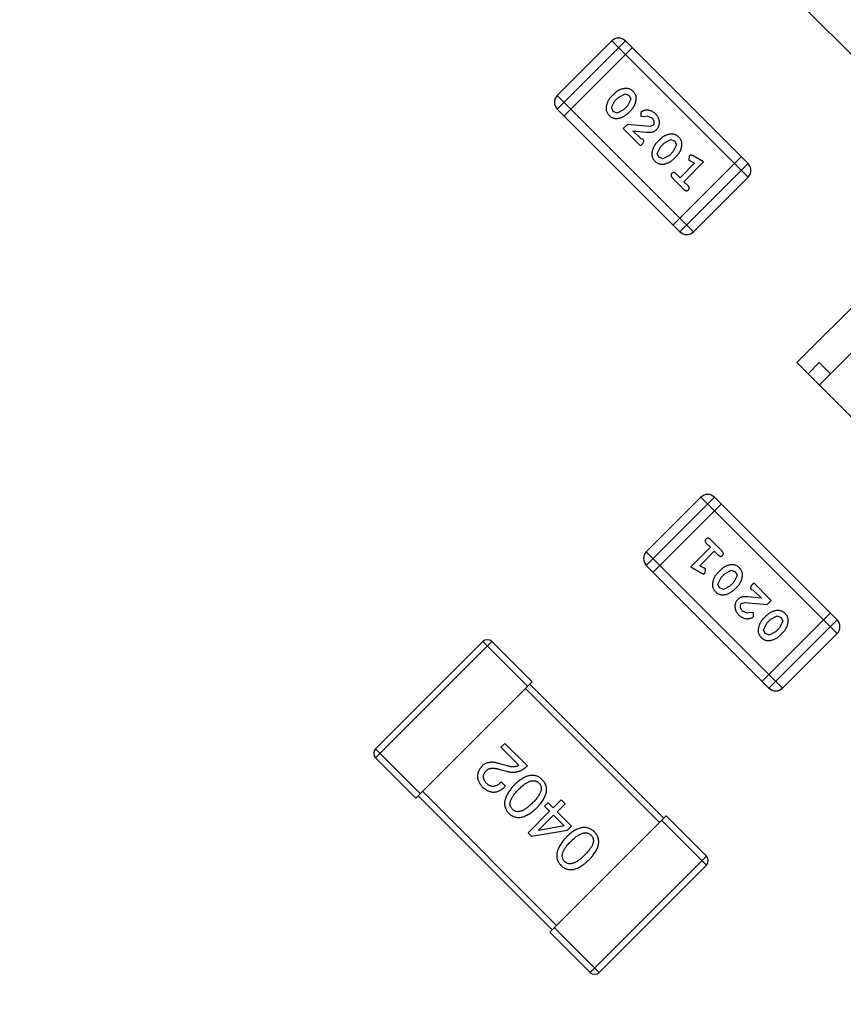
# Model space of a CAD drawing. Header units: millimetres. Extents: x -117 to 182, y -33 to 89.
# Tile 108 of 135: x 134.8 to 137.41, y 41 to 44.11. Entities that reach past the tile are written whole.
import ezdxf

# ---------------------------------------------------------------- set-up
doc = ezdxf.new("R2010")
doc.units = ezdxf.units.MM
doc.header["$LTSCALE"] = 1.21
doc.header["$MEASUREMENT"] = 0
doc.header["$PDMODE"] = 3
doc.header["$PDSIZE"] = 0.3125
doc.layers.get('0').update_dxf_attribs({"linetype": 'CONTINUOUS'})
doc.layers.get('DEFPOINTS').update_dxf_attribs({"linetype": 'CONTINUOUS'})
doc.layers.add('Dim', color=3, linetype='CONTINUOUS', lineweight=25)
doc.styles.get("Standard").update_dxf_attribs({"font": 'txt', "width": 0.8})
doc.dimstyles.get("Standard").update_dxf_attribs({"dimtxt": 0.15625, "dimasz": 0.1875, "dimexe": 0.125, "dimexo": 0.0625, "dimgap": 0.09, "dimtad": 0, "dimtih": 1, "dimtoh": 1, "dimzin": 4, "dimdsep": 46, "dimtxsty": 'STANDARD', "dimblk": '_FILLED', "dimblk1": '_FILLED', "dimblk2": '_FILLED', "dimcen": 0.09, "dimazin": 1, "dimtp": 0.01, "dimtm": 0.01, "dimtfac": 1, "dimtofl": 0, "dimtmove": 0, "dimatfit": 3, "dimldrblk": '_FILLED', "dimfxl": 1, "dimtolj": 1, "dimtzin": 4, "dimarcsym": 0})

# ---------------------------------------------------------------- blocks, each defined once
blk = doc.blocks.new('_FILLED')
at = {"color": 0, "linetype": 'ByBlock'}
blk.add_solid([(0, 0), (-1, 0.1667), (-1, -0.1667)], dxfattribs=at)
blk = doc.blocks.new('*D24')
at = {"color": 0, "linetype": 'ByBlock', "lineweight": -2}
for p, q in [((139.2226, 49.9239), (108.6163, 49.9239)), ((108.7413, 49.9239), (108.7413, 37.5972)), ((108.7413, 17.4239), (108.7413, 29.7506)), ((139.2226, 17.4239), (108.6163, 17.4239))]:
    blk.add_line(p, q, dxfattribs=at)
at = {"layer": 'DEFPOINTS', "color": 0, "linetype": 'ByBlock'}
for p in [(139.2851, 49.9239), (139.2851, 17.4239)]:
    blk.add_point(p, dxfattribs=at)
at = {"color": 0, "linetype": 'ByBlock', "lineweight": -2, "xscale": 2, "yscale": 2, "zscale": 2}
for p, rotation in [((108.7413, 49.9239), 90), ((108.7413, 17.4239), 270)]:
    blk.add_blockref('_FILLED', p, dxfattribs=dict(at, rotation=rotation))
at = {"color": 0, "linetype": 'ByBlock', "lineweight": -2, "insert": (108.7413, 33.6739), "char_height": 2.5, "attachment_point": 5, "rotation": 90}
blk.add_mtext('\\A1;32.50', dxfattribs=at)

msp = doc.modelspace()

# ---------------------------------------------------------------- linework, layer by layer
at = {"color": 7, "linetype": 'Continuous'}
for p, q in [((137.1659, 44.2705), (138.2972, 43.1391)), ((136.6773, 44.0447), (136.5049, 43.8723)), ((136.5049, 43.8292), (136.7204, 44.0447)), ((136.6773, 44.0447), (137.1084, 43.6137)), ((137.1084, 43.6568), (136.7204, 44.0447)), ((136.5265, 43.8077), (136.742, 44.0232)), ((136.936, 43.4413), (136.5049, 43.8723)), ((136.6872, 43.8794), (136.6747, 43.8669)), ((136.6767, 43.8337), (136.6871, 43.8548)), ((136.6993, 43.867), (136.6871, 43.8548)), ((136.6993, 43.867), (136.7198, 43.8773)), ((136.7198, 43.8773), (136.7326, 43.8726)), ((136.7375, 43.8603), (136.7271, 43.8392)), ((136.7326, 43.8726), (136.7375, 43.8603)), ((136.5049, 43.8292), (136.8929, 43.4413)), ((136.6816, 43.8213), (136.6767, 43.8337)), ((136.7149, 43.827), (136.6944, 43.8167)), ((136.7149, 43.827), (136.7271, 43.8392)), ((136.727, 43.8146), (136.7395, 43.8271)), ((136.6944, 43.8167), (136.6816, 43.8213)), ((136.7692, 43.819), (136.7695, 43.8068)), ((136.7695, 43.8068), (136.7801, 43.8055)), ((136.7801, 43.8055), (136.7897, 43.808)), ((136.7897, 43.808), (136.804, 43.8013)), ((136.7266, 43.7808), (136.7132, 43.7675)), ((136.7132, 43.7675), (136.7677, 43.713)), ((136.7973, 43.7737), (136.7266, 43.7808)), ((136.7699, 43.7352), (136.7444, 43.7608)), ((136.7444, 43.7608), (136.7872, 43.7562)), ((136.8075, 43.7772), (136.7973, 43.7737)), ((136.7761, 43.7335), (136.7699, 43.7352)), ((136.8318, 43.7348), (136.8193, 43.7223)), ((136.8439, 43.7224), (136.8644, 43.7327)), ((136.8644, 43.7327), (136.8772, 43.728)), ((136.7677, 43.713), (136.7733, 43.7185)), ((136.8213, 43.689), (136.8317, 43.7102)), ((136.8439, 43.7224), (136.8317, 43.7102)), ((136.8821, 43.7157), (136.8717, 43.6946)), ((136.8772, 43.728), (136.8821, 43.7157)), ((136.8262, 43.6767), (136.8213, 43.689)), ((136.839, 43.6721), (136.8262, 43.6767)), ((136.8595, 43.6824), (136.839, 43.6721)), ((136.8595, 43.6824), (136.8717, 43.6946)), ((137.0868, 43.6783), (136.8713, 43.4628)), ((136.8716, 43.67), (136.8841, 43.6825)), ((136.9222, 43.6806), (136.9212, 43.6684)), ((136.9212, 43.6684), (136.9258, 43.6654)), ((136.9679, 43.6618), (136.9351, 43.6807)), ((137.1084, 43.6568), (136.8929, 43.4413)), ((136.9393, 43.6577), (136.8934, 43.6117)), ((136.9056, 43.5995), (136.9679, 43.6618)), ((136.9258, 43.6654), (136.9393, 43.6577)), ((136.8689, 43.6117), (136.9056, 43.575)), ((136.8934, 43.6117), (136.8812, 43.624)), ((136.936, 43.4413), (137.1084, 43.6137)), ((136.9179, 43.5873), (136.9056, 43.5995)), ((137.2628, 43.027), (137.4961, 43.2603)), ((137.5669, 43.1896), (137.3335, 42.9562)), ((137.2628, 43.027), (137.7436, 42.5461)), ((137.2982, 42.9916), (137.3335, 43.027)), ((137.3335, 43.027), (137.3689, 42.9916)), ((136.9591, 42.6012), (136.7866, 42.4288)), ((136.7866, 42.3857), (137.0022, 42.6012)), ((137.0237, 42.5797), (136.8082, 42.3642)), ((136.9591, 42.6012), (137.3901, 42.1702)), ((137.3901, 42.2133), (137.0022, 42.6012)), ((136.9771, 42.4552), (136.9894, 42.443)), ((137.0261, 42.4308), (136.9894, 42.4675)), ((137.2177, 41.9978), (136.7866, 42.4288)), ((136.9894, 42.443), (136.9271, 42.3807)), ((136.9557, 42.3848), (137.0016, 42.4308)), ((137.0016, 42.4308), (137.0138, 42.4185)), ((136.7866, 42.3857), (137.1746, 41.9978)), ((136.9271, 42.3807), (136.9599, 42.3618)), ((136.9692, 42.3772), (136.9557, 42.3848)), ((136.9738, 42.3741), (136.9692, 42.3772)), ((136.9728, 42.3619), (136.9738, 42.3741)), ((137.0234, 42.3725), (137.0109, 42.36)), ((137.0355, 42.3601), (137.0233, 42.3479)), ((137.0355, 42.3601), (137.056, 42.3704)), ((137.056, 42.3704), (137.0688, 42.3658)), ((137.0688, 42.3658), (137.0737, 42.3535)), ((137.0129, 42.3268), (137.0233, 42.3479)), ((137.0511, 42.3201), (137.0633, 42.3323)), ((137.0737, 42.3535), (137.0633, 42.3323)), ((137.1273, 42.3295), (137.1217, 42.324)), ((137.1818, 42.275), (137.1273, 42.3295)), ((137.0178, 42.3145), (137.0129, 42.3268)), ((137.0306, 42.3099), (137.0178, 42.3145)), ((137.0511, 42.3201), (137.0306, 42.3099)), ((137.0632, 42.3077), (137.0757, 42.3202)), ((137.119, 42.309), (137.1251, 42.3073)), ((137.1251, 42.3073), (137.1507, 42.2817)), ((137.0875, 42.2653), (137.0978, 42.2688)), ((137.0978, 42.2688), (137.1685, 42.2617)), ((137.1507, 42.2817), (137.1078, 42.2863)), ((137.1685, 42.2617), (137.1818, 42.275)), ((137.1053, 42.2345), (137.091, 42.2412)), ((137.1149, 42.237), (137.1053, 42.2345)), ((137.1255, 42.2357), (137.1149, 42.237)), ((137.1258, 42.2235), (137.1255, 42.2357)), ((137.3686, 42.2349), (137.153, 42.0193)), ((137.1681, 42.2279), (137.1555, 42.2154)), ((137.1575, 42.1822), (137.1679, 42.2033)), ((137.1801, 42.2155), (137.1679, 42.2033)), ((137.3901, 42.2133), (137.1746, 41.9978)), ((137.1801, 42.2155), (137.2006, 42.2258)), ((137.2006, 42.2258), (137.2134, 42.2212)), ((137.2183, 42.2089), (137.2079, 42.1877)), ((137.2134, 42.2212), (137.2183, 42.2089)), ((137.1624, 42.1699), (137.1575, 42.1822)), ((137.1957, 42.1755), (137.1752, 42.1652)), ((137.1957, 42.1755), (137.2079, 42.1877)), ((137.2078, 42.1631), (137.2203, 42.1756)), ((136.2696, 42.1448), (135.9302, 41.8054)), ((135.9302, 41.7771), (136.2979, 42.1448)), ((136.2696, 42.1448), (136.411, 42.0034)), ((136.4252, 42.0175), (136.2979, 42.1448)), ((137.1752, 42.1652), (137.1624, 42.1699)), ((137.2177, 41.9978), (137.3901, 42.1702)), ((136.0575, 41.6498), (136.4252, 42.0175)), ((136.404, 41.9963), (136.8282, 41.572)), ((136.8424, 41.5862), (136.4181, 42.0104)), ((136.0716, 41.664), (135.9302, 41.8054)), ((136.3268, 41.8105), (136.339, 41.8226)), ((136.3836, 41.7537), (136.3268, 41.8105)), ((136.339, 41.8226), (136.4103, 41.7513)), ((135.9302, 41.7771), (136.0575, 41.6498)), ((136.3228, 41.7403), (136.3448, 41.7345)), ((136.3465, 41.7513), (136.3291, 41.756)), ((136.328, 41.7003), (136.3413, 41.687)), ((136.0645, 41.6569), (136.4888, 41.2326)), ((136.5029, 41.2468), (136.0787, 41.671)), ((136.4917, 41.6189), (136.5172, 41.6444)), ((136.5172, 41.6444), (136.5299, 41.6317)), ((136.465, 41.6236), (136.476, 41.6346)), ((136.4807, 41.6079), (136.465, 41.6236)), ((136.476, 41.6346), (136.4917, 41.6189)), ((136.5299, 41.6317), (136.5044, 41.6062)), ((136.4129, 41.5401), (136.4807, 41.6079)), ((136.4934, 41.5952), (136.4459, 41.5476)), ((136.8494, 41.5932), (136.4817, 41.2256)), ((136.527, 41.5616), (136.4934, 41.5952)), ((136.5044, 41.6062), (136.5502, 41.5604)), ((136.9767, 41.466), (136.8494, 41.5932)), ((136.527, 41.5616), (136.4465, 41.5471)), ((136.5502, 41.5604), (136.5375, 41.5476)), ((136.8353, 41.5791), (136.9767, 41.4377)), ((136.4239, 41.5291), (136.4129, 41.5401)), ((136.4239, 41.5291), (136.5375, 41.5476)), ((136.4459, 41.5476), (136.4465, 41.5471)), ((136.9767, 41.466), (136.609, 41.0983)), ((136.6373, 41.0983), (136.9767, 41.4377)), ((136.6373, 41.0983), (136.4959, 41.2397)), ((136.4817, 41.2256), (136.609, 41.0983))]:
    msp.add_line(p, q, dxfattribs=at)
for centre, radius, start, end in [((143.8851, 33.6739), 23, 284.05543, 256.50213), ((143.8851, 33.6739), 22.75, 11.3677, 165.35238), ((136.6989, 44.0232), 0.0305, 45, 135), ((136.5265, 43.8508), 0.0305, 135, 225), ((137.0868, 43.6352), 0.0305, 315, 45), ((136.9144, 43.4628), 0.0305, 225, 315), ((136.9806, 42.5797), 0.0305, 45, 135), ((136.8082, 42.4073), 0.0305, 135, 225), ((137.3686, 42.1917), 0.0305, 315, 45), ((136.2837, 42.1307), 0.02, 45, 135), ((137.1961, 42.0193), 0.0305, 225, 315), ((135.9443, 41.7912), 0.02, 135, 225), ((136.9626, 41.4518), 0.02, 315, 45), ((136.6232, 41.1124), 0.02, 225, 315)]:
    msp.add_arc(centre, radius, start, end, dxfattribs=at)
for points, knots in [([(136.7448, 43.8849), (136.7437, 43.8859), (136.7417, 43.8879), (136.7383, 43.8903), (136.7348, 43.8922), (136.7312, 43.8936), (136.7274, 43.8944), (136.7234, 43.8948), (136.7194, 43.8947), (136.7152, 43.8941), (136.7111, 43.8931), (136.7072, 43.8918), (136.7034, 43.8904), (136.6998, 43.8887), (136.6963, 43.8867), (136.6931, 43.8845), (136.69, 43.8821), (136.6882, 43.8803), (136.6872, 43.8794)], [0, 0, 0, 0, 0.06692, 0.130834, 0.19258, 0.252759, 0.312631, 0.373411, 0.436359, 0.501894, 0.568244, 0.632472, 0.69556, 0.757163, 0.818592, 0.878885, 0.939235, 1, 1, 1, 1]), ([(136.7395, 43.8271), (136.7402, 43.8279), (136.7417, 43.8295), (136.7438, 43.8319), (136.7456, 43.8345), (136.7473, 43.8372), (136.7488, 43.84), (136.7502, 43.8429), (136.7514, 43.8459), (136.7524, 43.849), (136.7531, 43.8521), (136.7538, 43.855), (136.7543, 43.8578), (136.7546, 43.8605), (136.7547, 43.863), (136.7546, 43.8654), (136.7544, 43.8676), (136.7539, 43.8704), (136.7527, 43.8738), (136.7507, 43.8777), (136.7481, 43.8815), (136.7459, 43.8838), (136.7448, 43.8849)], [0, 0, 0, 0, 0.049855, 0.099516, 0.148482, 0.19758, 0.246804, 0.296268, 0.346517, 0.397047, 0.446826, 0.49336, 0.537801, 0.579207, 0.617974, 0.654833, 0.689171, 0.722088, 0.786392, 0.853518, 0.924186, 1, 1, 1, 1]), ([(136.6747, 43.8669), (136.6739, 43.8661), (136.6724, 43.8646), (136.6704, 43.8621), (136.6685, 43.8595), (136.6669, 43.8569), (136.6653, 43.8541), (136.664, 43.8512), (136.6628, 43.8482), (136.6618, 43.8451), (136.661, 43.8421), (136.6603, 43.8391), (136.6599, 43.8363), (136.6595, 43.8337), (136.6594, 43.8312), (136.6594, 43.8288), (136.6597, 43.8265), (136.6602, 43.8237), (136.6613, 43.8204), (136.6634, 43.8165), (136.666, 43.8126), (136.6682, 43.8103), (136.6693, 43.8091)], [0, 0, 0, 0, 0.049886, 0.09882, 0.148132, 0.19689, 0.246038, 0.295176, 0.345305, 0.395692, 0.445312, 0.491875, 0.535813, 0.577009, 0.616081, 0.652689, 0.687585, 0.720206, 0.785062, 0.85223, 0.923759, 1, 1, 1, 1]), ([(136.8163, 43.8134), (136.8151, 43.8146), (136.8126, 43.8169), (136.8085, 43.8198), (136.8041, 43.8221), (136.7996, 43.8239), (136.7949, 43.8251), (136.7903, 43.8256), (136.7858, 43.8256), (136.7815, 43.8248), (136.7776, 43.8237), (136.7742, 43.8224), (136.7714, 43.8209), (136.7699, 43.8196), (136.7692, 43.819)], [0, 0, 0, 0, 0.098286, 0.193983, 0.289056, 0.384352, 0.477435, 0.566197, 0.652355, 0.737986, 0.818188, 0.887401, 0.94802, 1, 1, 1, 1]), ([(136.6693, 43.8091), (136.6704, 43.8081), (136.6724, 43.8062), (136.6758, 43.8038), (136.6793, 43.8019), (136.683, 43.8005), (136.6868, 43.7996), (136.6907, 43.7992), (136.6947, 43.7993), (136.6989, 43.8), (136.703, 43.8009), (136.707, 43.8022), (136.7108, 43.8036), (136.7144, 43.8053), (136.7178, 43.8073), (136.7211, 43.8094), (136.7241, 43.8119), (136.726, 43.8137), (136.727, 43.8146)], [0, 0, 0, 0, 0.067217, 0.131051, 0.19272, 0.252824, 0.312745, 0.373449, 0.436041, 0.501494, 0.567761, 0.632087, 0.695096, 0.757109, 0.817993, 0.878657, 0.939311, 1, 1, 1, 1]), ([(136.804, 43.8013), (136.8049, 43.8002), (136.8068, 43.7983), (136.8089, 43.795), (136.8103, 43.7916), (136.811, 43.7882), (136.811, 43.785), (136.8105, 43.782), (136.8093, 43.7793), (136.8081, 43.7779), (136.8075, 43.7772)], [0, 0, 0, 0, 0.156344, 0.299348, 0.4327, 0.561, 0.682299, 0.791883, 0.89611, 1, 1, 1, 1]), ([(136.8191, 43.7643), (136.8198, 43.7651), (136.8213, 43.7667), (136.8233, 43.7694), (136.8249, 43.7721), (136.8262, 43.775), (136.8272, 43.7781), (136.8279, 43.7813), (136.8282, 43.7846), (136.8282, 43.788), (136.8279, 43.7915), (136.8273, 43.7949), (136.8263, 43.7982), (136.825, 43.8014), (136.8233, 43.8046), (136.8214, 43.8076), (136.819, 43.8106), (136.8172, 43.8125), (136.8163, 43.8134)], [0, 0, 0, 0, 0.060981, 0.120256, 0.178148, 0.236115, 0.293993, 0.352864, 0.413358, 0.476056, 0.539296, 0.602396, 0.665116, 0.728325, 0.792919, 0.859317, 0.928302, 1, 1, 1, 1]), ([(136.7872, 43.7562), (136.7884, 43.7561), (136.7906, 43.7559), (136.7939, 43.7558), (136.7969, 43.7558), (136.7996, 43.7559), (136.8021, 43.7561), (136.8043, 43.7564), (136.8062, 43.7568), (136.8084, 43.7574), (136.811, 43.7585), (136.8139, 43.7601), (136.8166, 43.762), (136.8182, 43.7635), (136.8191, 43.7643)], [0, 0, 0, 0, 0.103002, 0.197728, 0.285279, 0.365235, 0.437224, 0.502446, 0.560545, 0.611446, 0.707576, 0.80349, 0.900532, 1, 1, 1, 1]), ([(136.7733, 43.7185), (136.774, 43.7193), (136.7754, 43.7207), (136.777, 43.7229), (136.7781, 43.725), (136.7786, 43.727), (136.7786, 43.7288), (136.7781, 43.7305), (136.7773, 43.7322), (136.7765, 43.7331), (136.7761, 43.7335)], [0, 0, 0, 0, 0.1844, 0.34094, 0.473574, 0.586824, 0.690029, 0.789175, 0.890445, 1, 1, 1, 1]), ([(136.8894, 43.7403), (136.8884, 43.7413), (136.8863, 43.7433), (136.8829, 43.7456), (136.8794, 43.7476), (136.8758, 43.749), (136.872, 43.7498), (136.868, 43.7502), (136.864, 43.7501), (136.8598, 43.7494), (136.8557, 43.7485), (136.8518, 43.7472), (136.848, 43.7458), (136.8444, 43.744), (136.8409, 43.7421), (136.8377, 43.7399), (136.8346, 43.7375), (136.8328, 43.7357), (136.8318, 43.7348)], [0, 0, 0, 0, 0.06692, 0.130834, 0.19258, 0.252759, 0.312631, 0.373411, 0.436359, 0.501894, 0.568244, 0.632472, 0.69556, 0.757163, 0.818592, 0.878885, 0.939235, 1, 1, 1, 1]), ([(136.8841, 43.6825), (136.8849, 43.6833), (136.8863, 43.6848), (136.8884, 43.6873), (136.8902, 43.6899), (136.892, 43.6926), (136.8935, 43.6954), (136.8948, 43.6983), (136.896, 43.7013), (136.897, 43.7044), (136.8978, 43.7075), (136.8984, 43.7104), (136.8989, 43.7132), (136.8992, 43.7159), (136.8993, 43.7184), (136.8993, 43.7208), (136.899, 43.723), (136.8985, 43.7258), (136.8974, 43.7292), (136.8953, 43.7331), (136.8927, 43.7368), (136.8905, 43.7391), (136.8894, 43.7403)], [0, 0, 0, 0, 0.049855, 0.099516, 0.148482, 0.19758, 0.246804, 0.296268, 0.346517, 0.397047, 0.446826, 0.49336, 0.537801, 0.579207, 0.617974, 0.654833, 0.689171, 0.722088, 0.786392, 0.853518, 0.924186, 1, 1, 1, 1]), ([(136.8193, 43.7223), (136.8185, 43.7215), (136.8171, 43.72), (136.815, 43.7175), (136.8132, 43.7149), (136.8115, 43.7123), (136.8099, 43.7095), (136.8086, 43.7066), (136.8074, 43.7036), (136.8064, 43.7005), (136.8056, 43.6975), (136.8049, 43.6945), (136.8045, 43.6917), (136.8041, 43.6891), (136.804, 43.6865), (136.8041, 43.6842), (136.8043, 43.6819), (136.8048, 43.6791), (136.8059, 43.6757), (136.808, 43.6718), (136.8106, 43.668), (136.8128, 43.6657), (136.8139, 43.6645)], [0, 0, 0, 0, 0.049886, 0.09882, 0.148132, 0.19689, 0.246038, 0.295176, 0.345305, 0.395692, 0.445312, 0.491875, 0.535813, 0.577009, 0.616081, 0.652689, 0.687585, 0.720206, 0.785062, 0.85223, 0.923759, 1, 1, 1, 1]), ([(136.8139, 43.6645), (136.815, 43.6635), (136.817, 43.6616), (136.8204, 43.6592), (136.8239, 43.6573), (136.8276, 43.6559), (136.8314, 43.6549), (136.8353, 43.6546), (136.8394, 43.6547), (136.8435, 43.6553), (136.8476, 43.6563), (136.8516, 43.6575), (136.8554, 43.659), (136.859, 43.6607), (136.8624, 43.6627), (136.8657, 43.6648), (136.8687, 43.6673), (136.8706, 43.6691), (136.8716, 43.67)], [0, 0, 0, 0, 0.067217, 0.131051, 0.19272, 0.252824, 0.312745, 0.373449, 0.436041, 0.501494, 0.567761, 0.632087, 0.695096, 0.757109, 0.817993, 0.878657, 0.939311, 1, 1, 1, 1]), ([(136.9351, 43.6807), (136.9343, 43.6811), (136.9329, 43.6819), (136.9308, 43.6827), (136.929, 43.6832), (136.9274, 43.6834), (136.926, 43.6831), (136.9247, 43.6825), (136.9234, 43.6817), (136.9226, 43.681), (136.9222, 43.6806)], [0, 0, 0, 0, 0.187321, 0.344927, 0.475328, 0.579604, 0.674244, 0.773631, 0.882025, 1, 1, 1, 1]), ([(136.8673, 43.6256), (136.8669, 43.6252), (136.8661, 43.6243), (136.8652, 43.6227), (136.8648, 43.6211), (136.8646, 43.6193), (136.865, 43.6175), (136.8658, 43.6156), (136.8672, 43.6136), (136.8683, 43.6124), (136.8689, 43.6117)], [0, 0, 0, 0, 0.115051, 0.223278, 0.329269, 0.437893, 0.554681, 0.682591, 0.83103, 1, 1, 1, 1]), ([(136.8812, 43.624), (136.8805, 43.6246), (136.8793, 43.6257), (136.8773, 43.6271), (136.8754, 43.6279), (136.8736, 43.6283), (136.8718, 43.6281), (136.8702, 43.6277), (136.8686, 43.6268), (136.8677, 43.626), (136.8673, 43.6256)], [0, 0, 0, 0, 0.169102, 0.317658, 0.446239, 0.563118, 0.671828, 0.776546, 0.884858, 1, 1, 1, 1]), ([(136.9056, 43.575), (136.9063, 43.5744), (136.9075, 43.5732), (136.9095, 43.5719), (136.9114, 43.571), (136.9132, 43.5707), (136.915, 43.5708), (136.9167, 43.5713), (136.9182, 43.5722), (136.9191, 43.5729), (136.9196, 43.5734)], [0, 0, 0, 0, 0.169012, 0.317488, 0.445429, 0.560977, 0.67065, 0.776666, 0.88492, 1, 1, 1, 1]), ([(136.9196, 43.5734), (136.92, 43.5738), (136.9208, 43.5747), (136.9216, 43.5762), (136.9221, 43.5779), (136.9222, 43.5796), (136.9218, 43.5815), (136.921, 43.5834), (136.9197, 43.5854), (136.9185, 43.5866), (136.9179, 43.5873)], [0, 0, 0, 0, 0.11517, 0.223509, 0.328254, 0.438012, 0.553651, 0.682263, 0.830856, 1, 1, 1, 1]), ([(136.9755, 42.4692), (136.9751, 42.4687), (136.9743, 42.4678), (136.9734, 42.4663), (136.973, 42.4646), (136.9729, 42.4629), (136.9732, 42.461), (136.974, 42.4591), (136.9754, 42.4571), (136.9765, 42.4559), (136.9771, 42.4552)], [0, 0, 0, 0, 0.11517, 0.223509, 0.328254, 0.438012, 0.553651, 0.682263, 0.830856, 1, 1, 1, 1]), ([(136.9894, 42.4675), (136.9887, 42.4681), (136.9875, 42.4693), (136.9855, 42.4706), (136.9836, 42.4715), (136.9818, 42.4718), (136.98, 42.4717), (136.9783, 42.4712), (136.9768, 42.4704), (136.9759, 42.4696), (136.9755, 42.4692)], [0, 0, 0, 0, 0.169012, 0.317488, 0.445429, 0.560977, 0.67065, 0.776666, 0.88492, 1, 1, 1, 1]), ([(137.0277, 42.4169), (137.0282, 42.4173), (137.0289, 42.4182), (137.0298, 42.4198), (137.0303, 42.4214), (137.0304, 42.4232), (137.03, 42.425), (137.0292, 42.4269), (137.0279, 42.4289), (137.0267, 42.4301), (137.0261, 42.4308)], [0, 0, 0, 0, 0.115051, 0.223278, 0.329269, 0.437893, 0.554681, 0.682591, 0.83103, 1, 1, 1, 1]), ([(137.0138, 42.4185), (137.0145, 42.4179), (137.0157, 42.4168), (137.0177, 42.4154), (137.0196, 42.4146), (137.0215, 42.4142), (137.0232, 42.4144), (137.0249, 42.4148), (137.0264, 42.4157), (137.0273, 42.4165), (137.0277, 42.4169)], [0, 0, 0, 0, 0.169102, 0.317658, 0.446239, 0.563118, 0.671828, 0.776546, 0.884858, 1, 1, 1, 1]), ([(136.9599, 42.3618), (136.9607, 42.3614), (136.9621, 42.3607), (136.9642, 42.3598), (136.966, 42.3593), (136.9676, 42.3592), (136.969, 42.3594), (136.9703, 42.36), (136.9716, 42.3608), (136.9724, 42.3615), (136.9728, 42.3619)], [0, 0, 0, 0, 0.187321, 0.344927, 0.475328, 0.579604, 0.674244, 0.773631, 0.882025, 1, 1, 1, 1]), ([(137.0109, 42.36), (137.0102, 42.3592), (137.0087, 42.3577), (137.0066, 42.3552), (137.0048, 42.3526), (137.0031, 42.3499), (137.0016, 42.3471), (137.0002, 42.3442), (136.999, 42.3412), (136.9981, 42.3381), (136.9973, 42.335), (136.9966, 42.3321), (136.9961, 42.3293), (136.9958, 42.3266), (136.9957, 42.3241), (136.9958, 42.3217), (136.996, 42.3195), (136.9965, 42.3167), (136.9977, 42.3133), (136.9997, 42.3094), (137.0023, 42.3057), (137.0045, 42.3034), (137.0056, 42.3022)], [0, 0, 0, 0, 0.049855, 0.099516, 0.148482, 0.19758, 0.246804, 0.296268, 0.346517, 0.397047, 0.446826, 0.49336, 0.537801, 0.579207, 0.617974, 0.654833, 0.689171, 0.722088, 0.786392, 0.853518, 0.924186, 1, 1, 1, 1]), ([(137.0811, 42.378), (137.08, 42.379), (137.078, 42.3809), (137.0746, 42.3833), (137.0711, 42.3852), (137.0674, 42.3866), (137.0637, 42.3876), (137.0597, 42.3879), (137.0557, 42.3878), (137.0515, 42.3872), (137.0474, 42.3862), (137.0434, 42.385), (137.0397, 42.3835), (137.036, 42.3818), (137.0326, 42.3798), (137.0293, 42.3777), (137.0263, 42.3752), (137.0244, 42.3734), (137.0234, 42.3725)], [0, 0, 0, 0, 0.067217, 0.131051, 0.19272, 0.252824, 0.312745, 0.373449, 0.436041, 0.501494, 0.567761, 0.632087, 0.695096, 0.757109, 0.817993, 0.878657, 0.939311, 1, 1, 1, 1]), ([(137.0757, 42.3202), (137.0765, 42.321), (137.078, 42.3225), (137.08, 42.325), (137.0819, 42.3276), (137.0835, 42.3303), (137.0851, 42.333), (137.0864, 42.3359), (137.0876, 42.3389), (137.0886, 42.342), (137.0894, 42.3451), (137.0901, 42.348), (137.0905, 42.3508), (137.0909, 42.3534), (137.091, 42.356), (137.091, 42.3583), (137.0907, 42.3606), (137.0902, 42.3634), (137.0891, 42.3668), (137.087, 42.3707), (137.0844, 42.3745), (137.0822, 42.3768), (137.0811, 42.378)], [0, 0, 0, 0, 0.049886, 0.09882, 0.148132, 0.19689, 0.246038, 0.295176, 0.345305, 0.395692, 0.445312, 0.491875, 0.535813, 0.577009, 0.616081, 0.652689, 0.687585, 0.720206, 0.785062, 0.85223, 0.923759, 1, 1, 1, 1]), ([(137.0056, 42.3022), (137.0067, 42.3012), (137.0087, 42.2992), (137.0121, 42.2969), (137.0156, 42.2949), (137.0192, 42.2935), (137.023, 42.2927), (137.027, 42.2923), (137.031, 42.2924), (137.0352, 42.2931), (137.0393, 42.294), (137.0432, 42.2953), (137.047, 42.2967), (137.0506, 42.2985), (137.0541, 42.3004), (137.0573, 42.3026), (137.0604, 42.305), (137.0622, 42.3068), (137.0632, 42.3077)], [0, 0, 0, 0, 0.06692, 0.130834, 0.19258, 0.252759, 0.312631, 0.373411, 0.436359, 0.501894, 0.568244, 0.632472, 0.69556, 0.757163, 0.818592, 0.878885, 0.939235, 1, 1, 1, 1]), ([(137.1217, 42.324), (137.121, 42.3232), (137.1196, 42.3218), (137.118, 42.3196), (137.1169, 42.3175), (137.1164, 42.3155), (137.1165, 42.3137), (137.1169, 42.312), (137.1177, 42.3103), (137.1185, 42.3094), (137.119, 42.309)], [0, 0, 0, 0, 0.1844, 0.34094, 0.473574, 0.586824, 0.690029, 0.789175, 0.890445, 1, 1, 1, 1]), ([(137.0759, 42.2782), (137.0752, 42.2774), (137.0737, 42.2758), (137.0717, 42.2731), (137.0701, 42.2704), (137.0688, 42.2675), (137.0678, 42.2644), (137.0672, 42.2612), (137.0668, 42.2579), (137.0668, 42.2545), (137.0671, 42.251), (137.0677, 42.2476), (137.0687, 42.2443), (137.07, 42.2411), (137.0717, 42.2379), (137.0737, 42.2349), (137.076, 42.2319), (137.0778, 42.23), (137.0787, 42.2291)], [0, 0, 0, 0, 0.060981, 0.120256, 0.178148, 0.236115, 0.293993, 0.352864, 0.413358, 0.476056, 0.539296, 0.602396, 0.665116, 0.728325, 0.792919, 0.859317, 0.928302, 1, 1, 1, 1]), ([(137.1078, 42.2863), (137.1066, 42.2864), (137.1044, 42.2866), (137.1011, 42.2867), (137.0982, 42.2867), (137.0954, 42.2866), (137.093, 42.2864), (137.0908, 42.2861), (137.0888, 42.2857), (137.0866, 42.2851), (137.084, 42.284), (137.0811, 42.2824), (137.0784, 42.2805), (137.0768, 42.279), (137.0759, 42.2782)], [0, 0, 0, 0, 0.103002, 0.197728, 0.285279, 0.365235, 0.437224, 0.502446, 0.560545, 0.611446, 0.707576, 0.80349, 0.900532, 1, 1, 1, 1]), ([(137.091, 42.2412), (137.0901, 42.2423), (137.0882, 42.2442), (137.0861, 42.2475), (137.0847, 42.2509), (137.084, 42.2543), (137.084, 42.2575), (137.0845, 42.2605), (137.0857, 42.2632), (137.0869, 42.2646), (137.0875, 42.2653)], [0, 0, 0, 0, 0.156344, 0.299348, 0.4327, 0.561, 0.682299, 0.791883, 0.89611, 1, 1, 1, 1]), ([(137.2257, 42.2334), (137.2246, 42.2344), (137.2226, 42.2363), (137.2192, 42.2387), (137.2157, 42.2406), (137.212, 42.242), (137.2083, 42.2429), (137.2043, 42.2433), (137.2003, 42.2432), (137.1961, 42.2426), (137.192, 42.2416), (137.1881, 42.2404), (137.1843, 42.2389), (137.1806, 42.2372), (137.1772, 42.2352), (137.174, 42.2331), (137.1709, 42.2306), (137.169, 42.2288), (137.1681, 42.2279)], [0, 0, 0, 0, 0.067217, 0.131051, 0.19272, 0.252824, 0.312745, 0.373449, 0.436041, 0.501494, 0.567761, 0.632087, 0.695096, 0.757109, 0.817993, 0.878657, 0.939311, 1, 1, 1, 1]), ([(137.0787, 42.2291), (137.0799, 42.2279), (137.0824, 42.2256), (137.0865, 42.2227), (137.0909, 42.2204), (137.0954, 42.2186), (137.1001, 42.2174), (137.1047, 42.2169), (137.1092, 42.2169), (137.1135, 42.2177), (137.1174, 42.2188), (137.1208, 42.2201), (137.1236, 42.2216), (137.1251, 42.2229), (137.1258, 42.2235)], [0, 0, 0, 0, 0.098286, 0.193983, 0.289056, 0.384352, 0.477435, 0.566197, 0.652355, 0.737986, 0.818188, 0.887401, 0.94802, 1, 1, 1, 1]), ([(137.1555, 42.2154), (137.1548, 42.2146), (137.1533, 42.2131), (137.1512, 42.2106), (137.1494, 42.208), (137.1477, 42.2053), (137.1462, 42.2025), (137.1448, 42.1996), (137.1436, 42.1966), (137.1427, 42.1935), (137.1419, 42.1904), (137.1412, 42.1875), (137.1407, 42.1847), (137.1404, 42.182), (137.1403, 42.1795), (137.1404, 42.1771), (137.1406, 42.1749), (137.1412, 42.1721), (137.1423, 42.1687), (137.1443, 42.1648), (137.1469, 42.1611), (137.1491, 42.1588), (137.1502, 42.1576)], [0, 0, 0, 0, 0.049855, 0.099516, 0.148482, 0.19758, 0.246804, 0.296268, 0.346517, 0.397047, 0.446826, 0.49336, 0.537801, 0.579207, 0.617974, 0.654833, 0.689171, 0.722088, 0.786392, 0.853518, 0.924186, 1, 1, 1, 1]), ([(137.2203, 42.1756), (137.2211, 42.1764), (137.2226, 42.1779), (137.2246, 42.1804), (137.2265, 42.183), (137.2282, 42.1856), (137.2297, 42.1884), (137.231, 42.1913), (137.2322, 42.1943), (137.2332, 42.1974), (137.234, 42.2004), (137.2347, 42.2034), (137.2351, 42.2062), (137.2355, 42.2088), (137.2356, 42.2114), (137.2356, 42.2137), (137.2353, 42.216), (137.2348, 42.2188), (137.2337, 42.2222), (137.2317, 42.226), (137.229, 42.2299), (137.2268, 42.2322), (137.2257, 42.2334)], [0, 0, 0, 0, 0.049886, 0.09882, 0.148132, 0.19689, 0.246038, 0.295176, 0.345305, 0.395692, 0.445312, 0.491875, 0.535813, 0.577009, 0.616081, 0.652689, 0.687585, 0.720206, 0.785062, 0.85223, 0.923759, 1, 1, 1, 1]), ([(137.1502, 42.1576), (137.1513, 42.1566), (137.1533, 42.1546), (137.1567, 42.1523), (137.1602, 42.1503), (137.1639, 42.1489), (137.1676, 42.1481), (137.1716, 42.1477), (137.1757, 42.1478), (137.1798, 42.1485), (137.1839, 42.1494), (137.1878, 42.1507), (137.1916, 42.1521), (137.1952, 42.1539), (137.1987, 42.1558), (137.2019, 42.158), (137.205, 42.1604), (137.2069, 42.1622), (137.2078, 42.1631)], [0, 0, 0, 0, 0.06692, 0.130834, 0.19258, 0.252759, 0.312631, 0.373411, 0.436359, 0.501894, 0.568244, 0.632472, 0.69556, 0.757163, 0.818592, 0.878885, 0.939235, 1, 1, 1, 1]), ([(136.266, 41.7496), (136.2649, 41.7483), (136.2627, 41.7458), (136.2599, 41.7418), (136.2575, 41.7379), (136.2556, 41.7339), (136.2541, 41.7299), (136.2531, 41.7259), (136.2525, 41.7219), (136.2524, 41.7179), (136.2528, 41.7138), (136.2535, 41.7097), (136.2548, 41.7057), (136.2565, 41.7016), (136.2586, 41.6975), (136.2612, 41.6934), (136.2642, 41.6893), (136.2665, 41.6866), (136.2677, 41.6853)], [0, 0, 0, 0, 0.070688, 0.137741, 0.201612, 0.262778, 0.321223, 0.378455, 0.434411, 0.490146, 0.546362, 0.603392, 0.662208, 0.723401, 0.787372, 0.85442, 0.925153, 1, 1, 1, 1]), ([(136.3291, 41.756), (136.3274, 41.7566), (136.324, 41.7579), (136.3189, 41.7595), (136.3139, 41.7607), (136.3092, 41.7617), (136.3046, 41.7624), (136.3002, 41.7628), (136.296, 41.7628), (136.2919, 41.7625), (136.2881, 41.762), (136.2844, 41.7612), (136.2808, 41.76), (136.2775, 41.7586), (136.2743, 41.7568), (136.2713, 41.7547), (136.2685, 41.7523), (136.2668, 41.7505), (136.266, 41.7496)], [0, 0, 0, 0, 0.082731, 0.161257, 0.236138, 0.307554, 0.375712, 0.440848, 0.502916, 0.562567, 0.619798, 0.675716, 0.73039, 0.78386, 0.837315, 0.890547, 0.944917, 1, 1, 1, 1]), ([(136.2793, 41.7351), (136.2798, 41.7357), (136.2809, 41.7369), (136.2827, 41.7385), (136.2847, 41.7399), (136.2868, 41.7412), (136.289, 41.7421), (136.2914, 41.743), (136.2939, 41.7436), (136.2966, 41.744), (136.2994, 41.7442), (136.3023, 41.7442), (136.3054, 41.7441), (136.3086, 41.7437), (136.3119, 41.7432), (136.3154, 41.7424), (136.3191, 41.7415), (136.3215, 41.7407), (136.3228, 41.7403)], [0, 0, 0, 0, 0.052237, 0.103888, 0.155485, 0.207395, 0.259864, 0.31356, 0.369176, 0.4266, 0.486836, 0.550048, 0.61567, 0.685271, 0.75824, 0.834614, 0.915635, 1, 1, 1, 1]), ([(136.3448, 41.7345), (136.3463, 41.7341), (136.3493, 41.7333), (136.3538, 41.7324), (136.3582, 41.7317), (136.3625, 41.7314), (136.3669, 41.7314), (136.3711, 41.7317), (136.3753, 41.7323), (136.3794, 41.7332), (136.3835, 41.7344), (136.3875, 41.7359), (136.3915, 41.7377), (136.3954, 41.7398), (136.3992, 41.7423), (136.403, 41.745), (136.4067, 41.748), (136.4091, 41.7502), (136.4103, 41.7513)], [0, 0, 0, 0, 0.065828, 0.130094, 0.192451, 0.254037, 0.313974, 0.373757, 0.433048, 0.492243, 0.551902, 0.611758, 0.672678, 0.734814, 0.798569, 0.863693, 0.930488, 1, 1, 1, 1]), ([(136.3836, 41.7537), (136.3825, 41.7529), (136.3803, 41.7514), (136.3765, 41.7499), (136.3724, 41.7489), (136.3679, 41.7484), (136.363, 41.7483), (136.3578, 41.7488), (136.3523, 41.7498), (136.3485, 41.7508), (136.3465, 41.7513)], [0, 0, 0, 0, 0.103034, 0.208166, 0.318255, 0.434664, 0.559728, 0.695394, 0.841708, 1, 1, 1, 1]), ([(136.2816, 41.6957), (136.2809, 41.6965), (136.2794, 41.6982), (136.2774, 41.7007), (136.2757, 41.7032), (136.2743, 41.7057), (136.2732, 41.7082), (136.2723, 41.7107), (136.2717, 41.7132), (136.2714, 41.7157), (136.2715, 41.7182), (136.2717, 41.7206), (136.2723, 41.7231), (136.2731, 41.7255), (136.2743, 41.7279), (136.2756, 41.7304), (136.2773, 41.7328), (136.2786, 41.7343), (136.2793, 41.7351)], [0, 0, 0, 0, 0.076112, 0.148436, 0.216883, 0.281466, 0.34298, 0.402356, 0.459881, 0.51546, 0.571111, 0.62658, 0.683162, 0.741007, 0.801404, 0.863825, 0.930544, 1, 1, 1, 1]), ([(136.4574, 41.7077), (136.4559, 41.7091), (136.453, 41.7117), (136.4484, 41.715), (136.4436, 41.7176), (136.4387, 41.7197), (136.4336, 41.721), (136.4284, 41.7216), (136.423, 41.7216), (136.4176, 41.7209), (136.412, 41.7195), (136.4062, 41.7175), (136.4004, 41.7148), (136.3944, 41.7114), (136.3882, 41.7074), (136.382, 41.7027), (136.3756, 41.6974), (136.3714, 41.6935), (136.3693, 41.6915)], [0, 0, 0, 0, 0.059134, 0.115603, 0.169236, 0.221572, 0.273254, 0.32474, 0.377319, 0.431815, 0.488555, 0.548609, 0.612242, 0.680182, 0.75251, 0.829782, 0.91231, 1, 1, 1, 1]), ([(136.3832, 41.6776), (136.3848, 41.6793), (136.3881, 41.6824), (136.393, 41.6869), (136.3978, 41.6908), (136.4024, 41.6942), (136.4069, 41.6972), (136.4113, 41.6997), (136.4155, 41.7017), (136.4196, 41.7032), (136.4235, 41.7042), (136.4273, 41.7047), (136.431, 41.7047), (136.4345, 41.7042), (136.4378, 41.7032), (136.4411, 41.7018), (136.4441, 41.6998), (136.446, 41.6981), (136.4469, 41.6973)], [0, 0, 0, 0, 0.094834, 0.184067, 0.267029, 0.344713, 0.417334, 0.484367, 0.546941, 0.604717, 0.65953, 0.710539, 0.759381, 0.806382, 0.853027, 0.900623, 0.949121, 1, 1, 1, 1]), ([(136.4411, 41.6196), (136.4431, 41.6218), (136.447, 41.626), (136.4524, 41.6324), (136.4571, 41.6386), (136.461, 41.6448), (136.4644, 41.6508), (136.4671, 41.6566), (136.4691, 41.6623), (136.4705, 41.668), (136.4712, 41.6734), (136.4712, 41.6788), (136.4706, 41.684), (136.4693, 41.689), (136.4673, 41.694), (136.4646, 41.6988), (136.4613, 41.7034), (136.4587, 41.7063), (136.4574, 41.7077)], [0, 0, 0, 0, 0.087693, 0.170223, 0.247496, 0.319826, 0.387768, 0.451403, 0.511459, 0.568358, 0.622671, 0.675251, 0.726739, 0.778422, 0.830759, 0.884394, 0.940865, 1, 1, 1, 1]), ([(136.2677, 41.6853), (136.2692, 41.6839), (136.2721, 41.6813), (136.2767, 41.6778), (136.2813, 41.6749), (136.2859, 41.6725), (136.2905, 41.6707), (136.2951, 41.6694), (136.2997, 41.6687), (136.3044, 41.6685), (136.309, 41.6689), (136.3136, 41.6698), (136.3183, 41.6713), (136.3229, 41.6734), (136.3275, 41.676), (136.3322, 41.6791), (136.3368, 41.6828), (136.3398, 41.6856), (136.3413, 41.687)], [0, 0, 0, 0, 0.07282, 0.141057, 0.2062, 0.267672, 0.326735, 0.383519, 0.439188, 0.494454, 0.549628, 0.605958, 0.66397, 0.72402, 0.787502, 0.854127, 0.925065, 1, 1, 1, 1]), ([(136.328, 41.7003), (136.3269, 41.6993), (136.3248, 41.6974), (136.3216, 41.6948), (136.3185, 41.6926), (136.3154, 41.6907), (136.3123, 41.6892), (136.3093, 41.688), (136.3063, 41.6871), (136.3034, 41.6867), (136.3005, 41.6865), (136.2976, 41.6868), (136.2948, 41.6874), (136.2921, 41.6883), (136.2894, 41.6897), (136.2867, 41.6913), (136.2841, 41.6933), (136.2825, 41.6949), (136.2816, 41.6957)], [0, 0, 0, 0, 0.082594, 0.15978, 0.232961, 0.301462, 0.365595, 0.426678, 0.484662, 0.540809, 0.595146, 0.648401, 0.702272, 0.757102, 0.813447, 0.872233, 0.934055, 1, 1, 1, 1]), ([(136.3693, 41.6915), (136.3672, 41.6893), (136.3633, 41.685), (136.3579, 41.6784), (136.3531, 41.6719), (136.349, 41.6656), (136.3456, 41.6595), (136.3428, 41.6535), (136.3406, 41.6476), (136.3392, 41.6419), (136.3384, 41.6363), (136.3382, 41.6309), (136.3387, 41.6256), (136.3399, 41.6205), (136.3418, 41.6155), (136.3443, 41.6107), (136.3474, 41.606), (136.35, 41.6031), (136.3513, 41.6017)], [0, 0, 0, 0, 0.088475, 0.171606, 0.249595, 0.322626, 0.391327, 0.455765, 0.516374, 0.573675, 0.628522, 0.681161, 0.732559, 0.783563, 0.83504, 0.887639, 0.942585, 1, 1, 1, 1]), ([(136.3635, 41.6139), (136.3626, 41.6148), (136.3609, 41.6166), (136.3589, 41.6196), (136.3574, 41.6227), (136.3563, 41.6261), (136.3559, 41.6296), (136.3558, 41.6332), (136.3564, 41.637), (136.3573, 41.6409), (136.3588, 41.645), (136.3608, 41.6492), (136.3633, 41.6536), (136.3663, 41.6581), (136.3698, 41.6628), (136.3738, 41.6676), (136.3783, 41.6726), (136.3815, 41.6759), (136.3832, 41.6776)], [0, 0, 0, 0, 0.050604, 0.098688, 0.145699, 0.191791, 0.238625, 0.286717, 0.337546, 0.391814, 0.449755, 0.512106, 0.579685, 0.652048, 0.730262, 0.814146, 0.904281, 1, 1, 1, 1]), ([(136.4469, 41.6973), (136.4478, 41.6964), (136.4494, 41.6947), (136.4514, 41.6917), (136.4529, 41.6886), (136.4538, 41.6853), (136.4543, 41.6819), (136.4542, 41.6783), (136.4537, 41.6746), (136.4526, 41.6707), (136.4511, 41.6666), (136.4491, 41.6624), (136.4465, 41.6581), (136.4435, 41.6536), (136.44, 41.6489), (136.436, 41.6441), (136.4315, 41.6391), (136.4283, 41.6358), (136.4266, 41.6341)], [0, 0, 0, 0, 0.049766, 0.097012, 0.143225, 0.188786, 0.235079, 0.282962, 0.333687, 0.387747, 0.445963, 0.508657, 0.576545, 0.649868, 0.72822, 0.812712, 0.903543, 1, 1, 1, 1]), ([(136.3513, 41.6017), (136.3528, 41.6003), (136.3556, 41.5977), (136.3603, 41.5944), (136.3651, 41.5918), (136.3701, 41.5899), (136.3753, 41.5886), (136.3805, 41.5881), (136.386, 41.5882), (136.3915, 41.589), (136.3973, 41.5905), (136.4031, 41.5927), (136.4091, 41.5955), (136.4153, 41.599), (136.4216, 41.6031), (136.428, 41.608), (136.4346, 41.6135), (136.4389, 41.6176), (136.4411, 41.6196)], [0, 0, 0, 0, 0.057911, 0.113262, 0.165956, 0.217443, 0.268511, 0.319665, 0.372, 0.426129, 0.483365, 0.543779, 0.607756, 0.676562, 0.749704, 0.827713, 0.911177, 1, 1, 1, 1]), ([(136.4266, 41.6341), (136.4249, 41.6325), (136.4216, 41.6292), (136.4167, 41.6248), (136.4118, 41.6208), (136.4072, 41.6172), (136.4027, 41.6143), (136.3983, 41.6117), (136.3941, 41.6097), (136.3901, 41.6082), (136.3862, 41.6071), (136.3825, 41.6066), (136.3789, 41.6065), (136.3755, 41.607), (136.3722, 41.6079), (136.3691, 41.6094), (136.3661, 41.6114), (136.3644, 41.613), (136.3635, 41.6139)], [0, 0, 0, 0, 0.096452, 0.187278, 0.271765, 0.350519, 0.423437, 0.491321, 0.554011, 0.612224, 0.666281, 0.717003, 0.764884, 0.811423, 0.856783, 0.902993, 0.950236, 1, 1, 1, 1]), ([(136.6222, 41.5429), (136.6208, 41.5442), (136.6179, 41.5468), (136.6132, 41.5502), (136.6084, 41.5528), (136.6035, 41.5548), (136.5984, 41.5561), (136.5932, 41.5568), (136.5879, 41.5567), (136.5824, 41.556), (136.5768, 41.5546), (136.5711, 41.5526), (136.5652, 41.5499), (136.5592, 41.5466), (136.5531, 41.5426), (136.5469, 41.5379), (136.5405, 41.5326), (136.5363, 41.5287), (136.5341, 41.5267)], [0, 0, 0, 0, 0.059134, 0.115603, 0.169236, 0.221572, 0.273254, 0.32474, 0.377319, 0.431815, 0.488555, 0.548609, 0.612242, 0.680182, 0.75251, 0.829782, 0.91231, 1, 1, 1, 1]), ([(136.5341, 41.5267), (136.5321, 41.5244), (136.5281, 41.5201), (136.5227, 41.5135), (136.518, 41.5071), (136.5139, 41.5008), (136.5104, 41.4946), (136.5076, 41.4886), (136.5055, 41.4828), (136.5041, 41.4771), (136.5032, 41.4715), (136.5031, 41.4661), (136.5036, 41.4608), (136.5048, 41.4556), (136.5067, 41.4507), (136.5091, 41.4458), (136.5123, 41.4412), (136.5149, 41.4383), (136.5162, 41.4368)], [0, 0, 0, 0, 0.088475, 0.171606, 0.249595, 0.322626, 0.391327, 0.455765, 0.516374, 0.573675, 0.628522, 0.681161, 0.732559, 0.783563, 0.83504, 0.887639, 0.942585, 1, 1, 1, 1]), ([(136.548, 41.5127), (136.5497, 41.5144), (136.553, 41.5176), (136.5579, 41.522), (136.5627, 41.5259), (136.5673, 41.5294), (136.5718, 41.5323), (136.5762, 41.5348), (136.5804, 41.5368), (136.5844, 41.5383), (136.5884, 41.5393), (136.5922, 41.5398), (136.5958, 41.5398), (136.5993, 41.5393), (136.6027, 41.5384), (136.6059, 41.5369), (136.609, 41.5349), (136.6108, 41.5333), (136.6118, 41.5325)], [0, 0, 0, 0, 0.094834, 0.184067, 0.267029, 0.344713, 0.417334, 0.484367, 0.546941, 0.604717, 0.65953, 0.710539, 0.759381, 0.806382, 0.853027, 0.900623, 0.949121, 1, 1, 1, 1]), ([(136.6118, 41.5325), (136.6126, 41.5315), (136.6142, 41.5298), (136.6162, 41.5268), (136.6177, 41.5237), (136.6186, 41.5204), (136.6191, 41.517), (136.6191, 41.5134), (136.6185, 41.5097), (136.6175, 41.5058), (136.6159, 41.5018), (136.6139, 41.4976), (136.6114, 41.4932), (136.6084, 41.4887), (136.6049, 41.4841), (136.6009, 41.4793), (136.5964, 41.4743), (136.5932, 41.471), (136.5915, 41.4693)], [0, 0, 0, 0, 0.049766, 0.097012, 0.143225, 0.188786, 0.235079, 0.282962, 0.333687, 0.387747, 0.445963, 0.508657, 0.576545, 0.649868, 0.72822, 0.812712, 0.903543, 1, 1, 1, 1]), ([(136.606, 41.4548), (136.608, 41.4569), (136.6119, 41.4611), (136.6172, 41.4675), (136.6219, 41.4738), (136.6259, 41.4799), (136.6293, 41.4859), (136.6319, 41.4918), (136.634, 41.4975), (136.6353, 41.5031), (136.6361, 41.5086), (136.6361, 41.5139), (136.6354, 41.5191), (136.6341, 41.5242), (136.6321, 41.5291), (136.6295, 41.5339), (136.6262, 41.5385), (136.6236, 41.5414), (136.6222, 41.5429)], [0, 0, 0, 0, 0.087693, 0.170223, 0.247496, 0.319826, 0.387768, 0.451403, 0.511459, 0.568358, 0.622671, 0.675251, 0.726739, 0.778422, 0.830759, 0.884394, 0.940865, 1, 1, 1, 1]), ([(136.5283, 41.449), (136.5275, 41.4499), (136.5258, 41.4517), (136.5238, 41.4547), (136.5222, 41.4579), (136.5212, 41.4612), (136.5207, 41.4647), (136.5207, 41.4683), (136.5212, 41.4721), (136.5222, 41.4761), (136.5237, 41.4801), (136.5257, 41.4844), (136.5282, 41.4887), (136.5312, 41.4933), (136.5347, 41.4979), (136.5387, 41.5028), (136.5431, 41.5078), (136.5464, 41.511), (136.548, 41.5127)], [0, 0, 0, 0, 0.050604, 0.098688, 0.145699, 0.191791, 0.238625, 0.286717, 0.337546, 0.391814, 0.449755, 0.512106, 0.579685, 0.652048, 0.730262, 0.814146, 0.904281, 1, 1, 1, 1]), ([(136.5915, 41.4693), (136.5898, 41.4676), (136.5865, 41.4644), (136.5815, 41.4599), (136.5767, 41.4559), (136.5721, 41.4524), (136.5675, 41.4494), (136.5632, 41.4468), (136.559, 41.4448), (136.555, 41.4433), (136.5511, 41.4423), (136.5473, 41.4417), (136.5437, 41.4417), (136.5403, 41.4421), (136.537, 41.4431), (136.5339, 41.4445), (136.531, 41.4465), (136.5292, 41.4482), (136.5283, 41.449)], [0, 0, 0, 0, 0.096452, 0.187278, 0.271765, 0.350519, 0.423437, 0.491321, 0.554011, 0.612224, 0.666281, 0.717003, 0.764884, 0.811423, 0.856783, 0.902993, 0.950236, 1, 1, 1, 1]), ([(136.5162, 41.4368), (136.5176, 41.4355), (136.5205, 41.4329), (136.5252, 41.4296), (136.53, 41.427), (136.535, 41.425), (136.5401, 41.4238), (136.5454, 41.4232), (136.5508, 41.4233), (136.5564, 41.4241), (136.5621, 41.4256), (136.568, 41.4278), (136.574, 41.4306), (136.5801, 41.4341), (136.5864, 41.4383), (136.5928, 41.4432), (136.5994, 41.4487), (136.6038, 41.4527), (136.606, 41.4548)], [0, 0, 0, 0, 0.057911, 0.113262, 0.165956, 0.217443, 0.268511, 0.319665, 0.372, 0.426129, 0.483365, 0.543779, 0.607756, 0.676562, 0.749704, 0.827713, 0.911177, 1, 1, 1, 1])]:
    msp.add_open_spline(points, degree=3, knots=knots, dxfattribs=at)

# ---------------------------------------------------------------- dimensions: what is measured, and where the dimension line sits
at = {"layer": 'Dim'}
dim = msp.add_linear_dim(base=(108.7413, 17.4239), p1=(139.2851, 49.9239), p2=(139.2851, 17.4239), angle=90, dimstyle='STANDARD', override={"dimtxt": 2.5, "dimasz": 2, "dimtih": 0, "dimtoh": 0, "dimzin": 0, "dimcen": 0.198, "dimadec": 0, "dimazin": 0, "dimtp": 0, "dimtm": 0, "dimtdec": 4, "dimtzin": 0}, dxfattribs=at)
dim.commit()
dim.dimension.update_dxf_attribs({"geometry": '*D24', "text_midpoint": (108.7413, 33.6739)})

doc.saveas('drawing.dxf')
